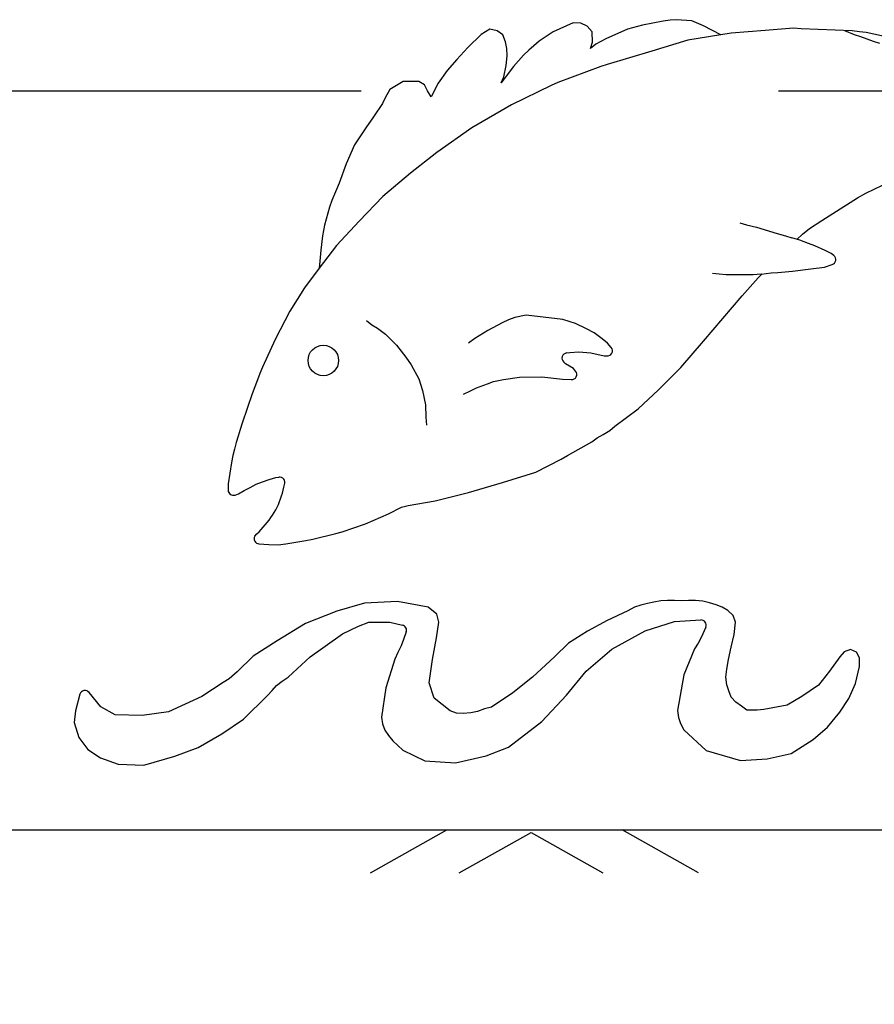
# Model space of a CAD drawing. Header units: feet. Extents: x 6 to 219, y -22 to 30.
# Tile 26 of 46: x 178.396 to 178.601, y 22.251 to 22.487. Entities that reach past the tile are written whole.
import ezdxf

# ---------------------------------------------------------------- set-up
doc = ezdxf.new("R2010")
doc.units = ezdxf.units.FT
doc.header["$MEASUREMENT"] = 0
doc.linetypes.add('F', pattern=[0.15000000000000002, 0.1, -0.05])
doc.layers.add('HATCH', color=247, linetype='Continuous')

msp = doc.modelspace()

# ---------------------------------------------------------------- linework, layer by layer
at = {"layer": 'HATCH'}
for p, q in [((178.5534828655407, 22.48715504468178), (178.5519244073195, 22.48700204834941)), ((178.557112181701, 22.48691202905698), (178.5534828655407, 22.48715504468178)), ((178.508762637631, 22.48491590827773), (178.506694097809, 22.48363661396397)), ((178.5105463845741, 22.48452106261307), (178.508762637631, 22.48491590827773)), ((178.5286925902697, 22.48643892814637), (178.5239044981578, 22.48425883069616)), ((178.5305768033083, 22.48630815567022), (178.5286925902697, 22.48643892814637)), ((178.5320461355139, 22.48561004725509), (178.5305768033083, 22.48630815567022)), ((178.5332397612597, 22.48423978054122), (178.5320461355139, 22.48561004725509)), ((178.5417657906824, 22.48489737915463), (178.5365792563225, 22.48257307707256)), ((178.5452940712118, 22.48583356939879), (178.5417657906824, 22.48489737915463)), ((178.5502856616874, 22.48682211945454), (178.5452940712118, 22.48583356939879)), ((178.5519244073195, 22.48700204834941), (178.5502856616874, 22.48682211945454)), ((178.5599116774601, 22.48572093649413), (178.557112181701, 22.48691202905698)), ((178.5641207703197, 22.48352367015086), (178.5599116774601, 22.48572093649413)), ((178.5815169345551, 22.48513259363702), (178.5746961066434, 22.48456638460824)), ((178.5833328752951, 22.48498591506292), (178.5815169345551, 22.48513259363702)), ((178.5955723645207, 22.48446713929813), (178.5833328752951, 22.48498591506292)), ((178.506694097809, 22.48363661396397), (178.5034509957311, 22.48047479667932)), ((178.5118388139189, 22.48351740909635), (178.5105463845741, 22.48452106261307)), ((178.5124789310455, 22.48183197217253), (178.5118388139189, 22.48351740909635)), ((178.5239044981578, 22.48425883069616), (178.5205980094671, 22.48197060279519)), ((178.5333761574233, 22.48177197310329), (178.5332397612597, 22.48423978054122)), ((178.5365792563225, 22.48257307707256), (178.5341909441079, 22.48131459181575)), ((178.5666083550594, 22.48393564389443), (178.5561895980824, 22.48221017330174)), ((178.5746961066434, 22.48456638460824), (178.5666083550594, 22.48393564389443)), ((178.5937489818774, 22.48454442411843), (178.5960193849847, 22.48357770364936)), ((178.5973369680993, 22.48421616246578), (178.5955723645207, 22.48446713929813)), ((178.5960193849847, 22.48357770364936), (178.597577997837, 22.48309218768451)), ((178.5989474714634, 22.48408259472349), (178.5973369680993, 22.48421616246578)), ((178.597577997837, 22.48309218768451), (178.5990665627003, 22.48254348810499)), ((178.6076247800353, 22.48222426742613), (178.5989474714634, 22.48408259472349)), ((178.5990665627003, 22.48254348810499), (178.6005794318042, 22.48202955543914)), ((178.5034509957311, 22.48047479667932), (178.5008481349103, 22.47764731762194)), ((178.5127924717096, 22.48027024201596), (178.5124789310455, 22.48183197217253)), ((178.5129229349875, 22.47852370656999), (178.5127924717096, 22.48027024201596)), ((178.5192829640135, 22.48092386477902), (178.5180737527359, 22.47981717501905)), ((178.5205980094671, 22.48197060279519), (178.5192829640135, 22.48092386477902)), ((178.5329006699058, 22.48025700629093), (178.5333761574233, 22.48177197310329)), ((178.5341909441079, 22.48131459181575), (178.5329006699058, 22.48025700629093)), ((178.5561895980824, 22.48221017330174), (178.5475285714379, 22.47959904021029)), ((178.6005794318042, 22.48202955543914), (178.6021062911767, 22.48149398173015)), ((178.5008481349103, 22.47764731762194), (178.4985267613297, 22.47498649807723)), ((178.5126710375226, 22.47620546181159), (178.5129229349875, 22.47852370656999)), ((178.5168507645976, 22.47863059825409), (178.5144300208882, 22.47590012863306)), ((178.5180737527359, 22.47981717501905), (178.5168507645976, 22.47863059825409)), ((178.5475285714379, 22.47959904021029), (178.5368513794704, 22.47641612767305)), ((178.5120911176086, 22.47346727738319), (178.5126710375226, 22.47620546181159)), ((178.5144300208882, 22.47590012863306), (178.5126843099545, 22.47365867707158)), ((178.5353596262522, 22.47592965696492), (178.5250297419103, 22.47208341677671)), ((178.5368513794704, 22.47641612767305), (178.5353596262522, 22.47592965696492)), ((178.4985267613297, 22.47498649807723), (178.4963431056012, 22.47192100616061)), ((178.5126843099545, 22.47365867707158), (178.5114409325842, 22.47201402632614)), ((178.5114409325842, 22.47201402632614), (178.5120911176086, 22.47346727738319)), ((178.4879811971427, 22.47235758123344), (178.4848315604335, 22.47046654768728)), ((178.4917598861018, 22.47233907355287), (178.4879811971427, 22.47235758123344)), ((178.4930883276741, 22.47151191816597), (178.4917598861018, 22.47233907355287)), ((178.493855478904, 22.47010543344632), (178.4930883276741, 22.47151191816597)), ((178.4963431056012, 22.47192100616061), (178.494668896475, 22.46869569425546)), ((178.5234586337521, 22.47137850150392), (178.5139155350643, 22.46673861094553)), ((178.5250297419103, 22.47208341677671), (178.5234586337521, 22.47137850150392)), ((178.4837159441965, 22.46846622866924), (178.4830293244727, 22.46703955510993)), ((178.4848315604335, 22.47046654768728), (178.4837159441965, 22.46846622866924)), ((178.494668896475, 22.46869569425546), (178.493855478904, 22.47010543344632)), ((178.4830293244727, 22.46703955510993), (178.4808808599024, 22.4638685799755)), ((178.5139155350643, 22.46673861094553), (178.5044686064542, 22.46125506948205)), ((178.4808808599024, 22.4638685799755), (178.4790564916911, 22.46123997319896)), ((178.4790564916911, 22.46123997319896), (178.4763138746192, 22.45716650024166)), ((178.5044686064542, 22.46125506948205), (178.4960830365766, 22.45529818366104)), ((178.4763138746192, 22.45716650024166), (178.4743220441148, 22.4526243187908)), ((178.4960830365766, 22.45529818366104), (178.4897322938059, 22.450359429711)), ((178.4743220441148, 22.4526243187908), (178.4726442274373, 22.44802225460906)), ((178.4897322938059, 22.450359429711), (178.483129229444, 22.44475265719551)), ((178.4726442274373, 22.44802225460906), (178.4709167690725, 22.44379351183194)), ((178.5988541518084, 22.44556934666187), (178.6028216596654, 22.44746564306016)), ((178.483129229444, 22.44475265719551), (178.4774224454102, 22.43885911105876)), ((178.5968713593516, 22.44448680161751), (178.5988541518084, 22.44556934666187)), ((178.470351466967, 22.44221949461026), (178.4691494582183, 22.43793405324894)), ((178.4709167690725, 22.44379351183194), (178.470351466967, 22.44221949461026)), ((178.5909529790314, 22.4406973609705), (178.5968713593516, 22.44448680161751)), ((178.5882578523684, 22.4390354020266), (178.5909529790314, 22.4406973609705)), ((178.4691494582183, 22.43793405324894), (178.4687096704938, 22.43537938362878)), ((178.4774224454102, 22.43885911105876), (178.4720316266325, 22.43301647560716)), ((178.5686823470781, 22.43846384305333), (178.5702593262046, 22.43801076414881)), ((178.5702593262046, 22.43801076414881), (178.572612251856, 22.43746286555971)), ((178.5853629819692, 22.43711081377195), (178.5882578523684, 22.4390354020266)), ((178.4687096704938, 22.43537938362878), (178.468245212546, 22.43196091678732)), ((178.572612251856, 22.43746286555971), (178.5775690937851, 22.4359393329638)), ((178.5775690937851, 22.4359393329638), (178.5795563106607, 22.43534188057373)), ((178.5795563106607, 22.43534188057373), (178.5810723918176, 22.43489580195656)), ((178.582300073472, 22.43452355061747), (178.5836893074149, 22.4357237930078)), ((178.5836893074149, 22.4357237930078), (178.5853629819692, 22.43711081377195)), ((178.4720316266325, 22.43301647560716), (178.4678893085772, 22.42759309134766)), ((178.5829961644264, 22.43431248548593), (178.5810723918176, 22.43489580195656)), ((178.5851247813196, 22.43353316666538), (178.5829961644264, 22.43431248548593)), ((178.5866163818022, 22.43298880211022), (178.5851247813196, 22.43353316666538)), ((178.589079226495, 22.43182058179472), (178.5866163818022, 22.43298880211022)), ((178.468245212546, 22.43196091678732), (178.4680129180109, 22.42925260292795)), ((178.5905163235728, 22.4311396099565), (178.589079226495, 22.43182058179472)), ((178.5911463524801, 22.43065894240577), (178.5905163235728, 22.4311396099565)), ((178.4680129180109, 22.42925260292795), (178.4678893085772, 22.42759309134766)), ((178.5889536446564, 22.4278794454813), (178.5907775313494, 22.42847733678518)), ((178.4678893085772, 22.42759309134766), (178.4643665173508, 22.42292181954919)), ((178.563695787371, 22.42616266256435), (178.5621332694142, 22.42632630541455)), ((178.5654077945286, 22.42605088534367), (178.563695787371, 22.42616266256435)), ((178.567006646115, 22.42601173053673), (178.5654077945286, 22.42605088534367)), ((178.5686221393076, 22.42599330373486), (178.567006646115, 22.42601173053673)), ((178.5702148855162, 22.42598861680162), (178.5686221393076, 22.42599330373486)), ((178.5718236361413, 22.42598678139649), (178.5702148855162, 22.42598861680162)), ((178.5737606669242, 22.42621697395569), (178.5718236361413, 22.42598678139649)), ((178.573057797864, 22.42531526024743), (178.5739882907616, 22.42624233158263)), ((178.5737606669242, 22.42621697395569), (178.5761919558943, 22.42648782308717)), ((178.5761919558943, 22.42648782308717), (178.5777629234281, 22.42656306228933)), ((178.5777629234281, 22.42656306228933), (178.5812972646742, 22.42690621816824)), ((178.5812972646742, 22.42690621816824), (178.5856547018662, 22.42744725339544)), ((178.5856547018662, 22.42744725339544), (178.5889536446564, 22.4278794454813)), ((178.5691994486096, 22.42101756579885), (178.573057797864, 22.42531526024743)), ((178.4643665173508, 22.42292181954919), (178.4608395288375, 22.41731422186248)), ((178.5645438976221, 22.41556556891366), (178.5691760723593, 22.42101756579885)), ((178.4608395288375, 22.41731422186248), (178.4573350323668, 22.41049063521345)), ((178.5174677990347, 22.41635566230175), (178.5147119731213, 22.41576708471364)), ((178.5262345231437, 22.41533957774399), (178.5174677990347, 22.41635566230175)), ((178.4792010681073, 22.41509371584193), (178.4804835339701, 22.41403875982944)), ((178.4804835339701, 22.41403875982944), (178.4818184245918, 22.41320385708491)), ((178.5116888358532, 22.41450909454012), (178.5083021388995, 22.41270936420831)), ((178.5132354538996, 22.41523760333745), (178.5116888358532, 22.41450909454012)), ((178.5147119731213, 22.41576708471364), (178.5132354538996, 22.41523760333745)), ((178.5292734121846, 22.41435212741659), (178.5262345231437, 22.41533957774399)), ((178.531776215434, 22.41319477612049), (178.5292734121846, 22.41435212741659)), ((178.5599585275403, 22.41009922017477), (178.5645438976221, 22.41556556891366)), ((178.4818184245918, 22.41320385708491), (178.4837904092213, 22.41180392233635)), ((178.4837904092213, 22.41180392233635), (178.4864185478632, 22.40920128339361)), ((178.5083021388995, 22.41270936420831), (178.5051874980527, 22.4107928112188)), ((178.5337898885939, 22.41213991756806), (178.531776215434, 22.41319477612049)), ((178.5356874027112, 22.41068744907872), (178.5337898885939, 22.41213991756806)), ((178.4573350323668, 22.41049063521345), (178.454262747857, 22.40388581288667)), ((178.4864185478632, 22.40920128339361), (178.4886045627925, 22.40626387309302)), ((178.5051874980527, 22.4107928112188), (178.5036200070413, 22.409673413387)), ((178.5369689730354, 22.40968060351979), (178.5356874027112, 22.41068744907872)), ((178.537838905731, 22.40863502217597), (178.5369689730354, 22.40968060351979)), ((178.5545392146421, 22.40378690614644), (178.5599585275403, 22.41009922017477)), ((178.5271112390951, 22.40729220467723), (178.5279264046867, 22.40740303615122)), ((178.5279264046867, 22.40740303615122), (178.5300407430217, 22.40757835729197)), ((178.5300407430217, 22.40757835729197), (178.5329708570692, 22.40734093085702)), ((178.5329708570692, 22.40734093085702), (178.5361436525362, 22.40664381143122)), ((178.4886045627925, 22.40626387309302), (178.4898821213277, 22.40446289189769)), ((178.4898821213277, 22.40446289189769), (178.4917584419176, 22.40110246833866)), ((178.526908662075, 22.40471424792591), (178.5264530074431, 22.40511595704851)), ((178.5288146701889, 22.40353620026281), (178.526908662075, 22.40471424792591)), ((178.5361436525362, 22.40664381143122), (178.5367714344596, 22.40659009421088)), ((178.4536469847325, 22.40240314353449), (178.4530875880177, 22.40087460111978)), ((178.454262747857, 22.40388581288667), (178.4536469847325, 22.40240314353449)), ((178.5293060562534, 22.40296145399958), (178.5288146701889, 22.40353620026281)), ((178.5491651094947, 22.39848039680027), (178.5545392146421, 22.40378690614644)), ((178.4530875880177, 22.40087460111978), (178.4524918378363, 22.3991428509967)), ((178.4917584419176, 22.40110246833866), (178.4926568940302, 22.398310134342)), ((178.5055593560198, 22.3989573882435), (178.5082033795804, 22.39986894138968)), ((178.5082033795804, 22.39986894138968), (178.5096525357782, 22.40048113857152)), ((178.5096525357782, 22.40048113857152), (178.51201809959, 22.40092950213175)), ((178.51201809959, 22.40092950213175), (178.5158547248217, 22.40151534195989)), ((178.5158547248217, 22.40151534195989), (178.5211979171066, 22.40160139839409)), ((178.5211979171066, 22.40160139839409), (178.5261862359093, 22.40103932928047)), ((178.5261862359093, 22.40103932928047), (178.5282738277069, 22.40090186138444)), ((178.4518402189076, 22.39746848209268), (178.4494499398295, 22.3904894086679)), ((178.4524918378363, 22.3991428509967), (178.4518402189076, 22.39746848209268)), ((178.4926568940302, 22.398310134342), (178.4933391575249, 22.39485365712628)), ((178.5024453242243, 22.39742435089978), (178.5041190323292, 22.39824520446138)), ((178.5041190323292, 22.39824520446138), (178.5055593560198, 22.3989573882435)), ((178.5443007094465, 22.39389385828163), (178.5491651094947, 22.39848039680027)), ((178.4933391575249, 22.39485365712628), (178.4934214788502, 22.3919459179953)), ((178.5386664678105, 22.3897904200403), (178.5443007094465, 22.39389385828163)), ((178.4494499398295, 22.3904894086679), (178.4489505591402, 22.38898039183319)), ((178.4934214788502, 22.3919459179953), (178.4936257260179, 22.38999792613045)), ((178.4489505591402, 22.38898039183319), (178.4484392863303, 22.38738801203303)), ((178.535888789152, 22.38772030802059), (178.5375051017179, 22.3887074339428)), ((178.5375051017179, 22.3887074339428), (178.5386664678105, 22.3897904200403)), ((178.4479658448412, 22.38585438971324), (178.4475504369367, 22.38427265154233)), ((178.4484392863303, 22.38738801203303), (178.4479658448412, 22.38585438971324)), ((178.5273720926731, 22.38268975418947), (178.5331636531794, 22.38599844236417)), ((178.5331636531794, 22.38599844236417), (178.5345026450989, 22.38697453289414)), ((178.5345026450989, 22.38697453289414), (178.535888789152, 22.38772030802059)), ((178.4475504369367, 22.38427265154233), (178.4472279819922, 22.38272516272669)), ((178.4468706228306, 22.38107373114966), (178.4460549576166, 22.37590463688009)), ((178.4472279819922, 22.38272516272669), (178.4468706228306, 22.38107373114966)), ((178.51976215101, 22.37876053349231), (178.5258180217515, 22.38184566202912)), ((178.5258180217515, 22.38184566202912), (178.5273720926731, 22.38268975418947)), ((178.5117611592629, 22.37623588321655), (178.51976215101, 22.37876053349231)), ((178.4527953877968, 22.3758713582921), (178.4543090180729, 22.37644929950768)), ((178.4543090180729, 22.37644929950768), (178.4558963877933, 22.37699079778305)), ((178.4558963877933, 22.37699079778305), (178.4574995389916, 22.37743608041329)), ((178.4574995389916, 22.37743608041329), (178.4582103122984, 22.37756026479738)), ((178.5036570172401, 22.37387068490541), (178.5117611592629, 22.37623588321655)), ((178.4460549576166, 22.37590463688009), (178.4460626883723, 22.37442271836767)), ((178.4485360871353, 22.37352983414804), (178.4498868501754, 22.37433915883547)), ((178.4498868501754, 22.37433915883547), (178.4513099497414, 22.37504832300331)), ((178.4513099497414, 22.37504832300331), (178.4527953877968, 22.3758713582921)), ((178.495691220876, 22.37186387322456), (178.5036570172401, 22.37387068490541)), ((178.4477213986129, 22.3732479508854), (178.4485360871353, 22.37352983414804)), ((178.4892225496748, 22.37074310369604), (178.495691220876, 22.37186387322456)), ((178.4844434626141, 22.36874871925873), (178.4875677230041, 22.37036737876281)), ((178.4875677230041, 22.37036737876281), (178.4892225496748, 22.37074310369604)), ((178.4789966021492, 22.36633895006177), (178.4844434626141, 22.36874871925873)), ((178.4718787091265, 22.36405329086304), (178.4733960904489, 22.36444529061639)), ((178.4733960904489, 22.36444529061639), (178.4789966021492, 22.36633895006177)), ((178.459869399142, 22.36157502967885), (178.464644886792, 22.36239325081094)), ((178.464644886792, 22.36239325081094), (178.4663804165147, 22.36271472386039)), ((178.4663804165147, 22.36271472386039), (178.4718787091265, 22.36405329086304)), ((178.4534468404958, 22.36155874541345), (178.4558116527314, 22.36137018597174)), ((178.4558116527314, 22.36137018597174), (178.4580360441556, 22.36135427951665)), ((178.4580360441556, 22.36135427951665), (178.459869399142, 22.36157502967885)), ((178.5497077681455, 22.34788787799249), (178.5480717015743, 22.34760687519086)), ((178.5513535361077, 22.34796367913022), (178.5497077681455, 22.34788787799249)), ((178.5530146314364, 22.34796729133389), (178.5513535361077, 22.34796367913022)), ((178.5547433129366, 22.34793337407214), (178.5530146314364, 22.34796729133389)), ((178.5563701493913, 22.34795123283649), (178.5547433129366, 22.34793337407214)), ((178.5580089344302, 22.34796612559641), (178.5563701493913, 22.34795123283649)), ((178.5597573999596, 22.34780623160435), (178.5580089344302, 22.34796612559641)), ((178.4786978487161, 22.34734807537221), (178.472136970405, 22.34543659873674)), ((178.4866614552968, 22.34771944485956), (178.4786978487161, 22.34734807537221)), ((178.4940177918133, 22.34635953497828), (178.4866614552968, 22.34771944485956)), ((178.4960890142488, 22.34470044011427), (178.4940177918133, 22.34635953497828)), ((178.5418436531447, 22.34554363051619), (178.5368870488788, 22.34318263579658)), ((178.5434459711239, 22.34635182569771), (178.5418436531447, 22.34554363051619)), ((178.5449618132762, 22.34687430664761), (178.5434459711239, 22.34635182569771)), ((178.5465234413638, 22.34726018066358), (178.5449618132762, 22.34687430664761)), ((178.5480717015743, 22.34760687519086), (178.5465234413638, 22.34726018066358)), ((178.5614062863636, 22.34745603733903), (178.5597573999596, 22.34780623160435)), ((178.562963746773, 22.34696270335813), (178.5614062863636, 22.34745603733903)), ((178.5644345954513, 22.34637785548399), (178.562963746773, 22.34696270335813)), ((178.5658044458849, 22.34556056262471), (178.5644345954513, 22.34637785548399)), ((178.5670309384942, 22.34441320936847), (178.5658044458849, 22.34556056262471)), ((178.472136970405, 22.34543659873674), (178.464612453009, 22.34247970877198)), ((178.4965333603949, 22.34276577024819), (178.4960890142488, 22.34470044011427)), ((178.5368870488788, 22.34318263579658), (178.5321197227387, 22.34062033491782)), ((178.5529892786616, 22.34298778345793), (178.5592755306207, 22.34333137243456)), ((178.5675952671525, 22.34280450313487), (178.5670309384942, 22.34441320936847)), ((178.464612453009, 22.34247970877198), (178.4578180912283, 22.33831797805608)), ((178.4734564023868, 22.33996031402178), (178.4772696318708, 22.341810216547)), ((178.4772696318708, 22.341810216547), (178.4797799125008, 22.34281737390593)), ((178.4797799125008, 22.34281737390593), (178.4847749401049, 22.34282652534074)), ((178.4847749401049, 22.34282652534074), (178.4878566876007, 22.34208195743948)), ((178.4960174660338, 22.33907160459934), (178.4965333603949, 22.34276577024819)), ((178.546002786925, 22.3407342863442), (178.5529892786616, 22.34298778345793)), ((178.5604876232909, 22.34157919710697), (178.5594119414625, 22.33913802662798)), ((178.5673224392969, 22.3398592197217), (178.5675952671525, 22.34280450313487)), ((178.4657565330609, 22.33445369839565), (178.4734564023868, 22.33996031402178)), ((178.4881027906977, 22.33863913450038), (178.4875517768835, 22.33713492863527)), ((178.4887419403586, 22.34045110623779), (178.4881027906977, 22.33863913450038)), ((178.4949910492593, 22.33385247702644), (178.4960174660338, 22.33907160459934)), ((178.5321197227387, 22.34062033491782), (178.5276254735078, 22.33772049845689)), ((178.5379705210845, 22.33632274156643), (178.546002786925, 22.3407342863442)), ((178.5594119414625, 22.33913802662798), (178.5586327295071, 22.33778253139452)), ((178.5665605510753, 22.33680823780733), (178.5673224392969, 22.3398592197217)), ((178.4578180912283, 22.33831797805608), (178.4520614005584, 22.33463334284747)), ((178.4875517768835, 22.33713492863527), (178.4866895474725, 22.33551717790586)), ((178.5276254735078, 22.33772049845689), (178.5242792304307, 22.33449597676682)), ((178.5318242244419, 22.33102540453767), (178.5379705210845, 22.33632274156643)), ((178.5577786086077, 22.33637695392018), (178.5552359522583, 22.33017193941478)), ((178.5586327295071, 22.33778253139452), (178.5577786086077, 22.33637695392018)), ((178.5659076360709, 22.33387305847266), (178.5665605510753, 22.33680823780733)), ((178.5951499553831, 22.33622985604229), (178.5936129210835, 22.33566933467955)), ((178.5966048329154, 22.33559901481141), (178.5951499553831, 22.33622985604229)), ((178.4520614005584, 22.33463334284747), (178.4481911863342, 22.33089832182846)), ((178.4616023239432, 22.33061631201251), (178.4657565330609, 22.33445369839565)), ((178.4860045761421, 22.33390927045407), (178.4838302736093, 22.32707257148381)), ((178.4866895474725, 22.33551717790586), (178.4860045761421, 22.33390927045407)), ((178.4942384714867, 22.32824136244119), (178.4949910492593, 22.33385247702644)), ((178.5242792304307, 22.33449597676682), (178.5189471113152, 22.32962599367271)), ((178.56552953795, 22.33153625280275), (178.5659076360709, 22.33387305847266)), ((178.5925888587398, 22.33446341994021), (178.5901585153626, 22.33106351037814)), ((178.5936129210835, 22.33566933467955), (178.5925888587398, 22.33446341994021)), ((178.5973411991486, 22.33420865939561), (178.5966048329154, 22.33559901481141)), ((178.5972841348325, 22.3321305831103), (178.5973411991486, 22.33420865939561)), ((178.5652674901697, 22.32964781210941), (178.56552953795, 22.33153625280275)), ((178.5963220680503, 22.3280958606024), (178.5972841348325, 22.3321305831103)), ((178.4463014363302, 22.32919752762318), (178.4448682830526, 22.32836597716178)), ((178.4481911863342, 22.33089832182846), (178.4463014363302, 22.32919752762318)), ((178.4590006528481, 22.32867765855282), (178.4604083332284, 22.3295884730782)), ((178.4604083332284, 22.3295884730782), (178.4616023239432, 22.33061631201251)), ((178.5189471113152, 22.32962599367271), (178.5142927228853, 22.32584597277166)), ((178.5271490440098, 22.32527782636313), (178.5318242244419, 22.33102540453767)), ((178.5552359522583, 22.33017193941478), (178.5537349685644, 22.32159856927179)), ((178.5655197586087, 22.32778704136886), (178.5652674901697, 22.32964781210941)), ((178.5901585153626, 22.33106351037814), (178.5874608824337, 22.32769621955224)), ((178.4448682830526, 22.32836597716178), (178.4397537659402, 22.32494748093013)), ((178.4566097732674, 22.32642345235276), (178.4576362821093, 22.32765138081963)), ((178.4576362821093, 22.32765138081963), (178.4590006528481, 22.32867765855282)), ((178.4838302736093, 22.32707257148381), (178.4828179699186, 22.31998983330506)), ((178.4954592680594, 22.32455405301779), (178.4942384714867, 22.32824136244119)), ((178.565993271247, 22.3262967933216), (178.5655197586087, 22.32778704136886)), ((178.5874608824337, 22.32769621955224), (178.5835175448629, 22.32498284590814)), ((178.5947531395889, 22.32446267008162), (178.5963220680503, 22.3280958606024)), ((178.4105700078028, 22.32550328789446), (178.4094602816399, 22.32152342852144)), ((178.4155796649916, 22.32251631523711), (178.4127385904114, 22.32596266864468)), ((178.4397537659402, 22.32494748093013), (178.4317480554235, 22.32129598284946)), ((178.4497174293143, 22.31956195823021), (178.4554928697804, 22.32523282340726)), ((178.4554928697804, 22.32523282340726), (178.4566097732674, 22.32642345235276)), ((178.4992401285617, 22.32150695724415), (178.4954592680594, 22.32455405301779)), ((178.5142927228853, 22.32584597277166), (178.5091408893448, 22.32245893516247)), ((178.5211950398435, 22.31898121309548), (178.5271490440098, 22.32527782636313)), ((178.5665901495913, 22.32484110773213), (178.565993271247, 22.3262967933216)), ((178.5676653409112, 22.32363773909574), (178.5665901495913, 22.32484110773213)), ((178.5835175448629, 22.32498284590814), (178.5799766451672, 22.32292855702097)), ((178.5926055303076, 22.3212080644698), (178.5947531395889, 22.32446267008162)), ((178.4190189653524, 22.32061596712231), (178.4155796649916, 22.32251631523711)), ((178.5074469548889, 22.32198869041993), (178.5057660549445, 22.32140902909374)), ((178.5091408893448, 22.32245893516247), (178.5074469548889, 22.32198869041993)), ((178.5690277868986, 22.32264014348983), (178.5676653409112, 22.32363773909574)), ((178.570339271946, 22.32172237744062), (178.5690277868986, 22.32264014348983)), ((178.5799766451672, 22.32292855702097), (178.5743765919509, 22.32183474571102)), ((178.4094602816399, 22.32152342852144), (178.4091500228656, 22.31878225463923)), ((178.4254718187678, 22.3204289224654), (178.4190189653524, 22.32061596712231)), ((178.4317480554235, 22.32129598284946), (178.4254718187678, 22.3204289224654)), ((178.444565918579, 22.31602264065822), (178.4497174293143, 22.31956195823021)), ((178.4828179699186, 22.31998983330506), (178.4830626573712, 22.31840826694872)), ((178.5007340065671, 22.32102139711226), (178.4992401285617, 22.32150695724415)), ((178.5023471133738, 22.32089464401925), (178.5007340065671, 22.32102139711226)), ((178.5042009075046, 22.32108600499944), (178.5023471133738, 22.32089464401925)), ((178.5057660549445, 22.32140902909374), (178.5042009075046, 22.32108600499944)), ((178.5537349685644, 22.32159856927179), (178.5539444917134, 22.31997903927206)), ((178.5539444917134, 22.31997903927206), (178.5544256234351, 22.31846729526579)), ((178.5728209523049, 22.32168731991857), (178.570339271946, 22.32172237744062)), ((178.5743765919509, 22.32183474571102), (178.5728209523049, 22.32168731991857)), ((178.5896750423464, 22.3176001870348), (178.5926055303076, 22.3212080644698)), ((178.4091500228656, 22.31878225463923), (178.4102744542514, 22.31517305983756)), ((178.4830626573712, 22.31840826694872), (178.4835912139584, 22.31690111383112)), ((178.5132337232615, 22.31281513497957), (178.5211950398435, 22.31898121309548)), ((178.5544256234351, 22.31846729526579), (178.5552320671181, 22.31699668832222)), ((178.5862325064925, 22.31466835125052), (178.5896750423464, 22.3176001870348)), ((178.4102744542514, 22.31517305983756), (178.4124926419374, 22.3123048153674)), ((178.4388736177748, 22.31273407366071), (178.444565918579, 22.31602264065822)), ((178.4835912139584, 22.31690111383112), (178.4845004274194, 22.31560993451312)), ((178.4845004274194, 22.31560993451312), (178.4855163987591, 22.31438972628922)), ((178.5552320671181, 22.31699668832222), (178.5606016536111, 22.31204245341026)), ((178.4332753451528, 22.31064150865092), (178.4388736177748, 22.31273407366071)), ((178.4855163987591, 22.31438972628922), (178.4866786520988, 22.31325382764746)), ((178.4866786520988, 22.31325382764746), (178.4879533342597, 22.31215690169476)), ((178.5078932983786, 22.31072889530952), (178.5132337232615, 22.31281513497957)), ((178.5809647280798, 22.31130520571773), (178.5862325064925, 22.31466835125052)), ((178.4124926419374, 22.3123048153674), (178.4154835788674, 22.3102983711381)), ((178.4154835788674, 22.3102983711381), (178.4196940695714, 22.30878855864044)), ((178.4258996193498, 22.30852849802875), (178.4332753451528, 22.31064150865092)), ((178.4879533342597, 22.31215690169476), (178.4931642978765, 22.30953585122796)), ((178.5005173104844, 22.30910460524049), (178.5078932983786, 22.31072889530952)), ((178.5606016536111, 22.31204245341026), (178.5688183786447, 22.30960749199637)), ((178.575198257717, 22.31002575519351), (178.5809647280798, 22.31130520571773)), ((178.4196940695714, 22.30878855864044), (178.4258996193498, 22.30852849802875)), ((178.4931642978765, 22.30953585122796), (178.5005173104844, 22.30910460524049)), ((178.5688183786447, 22.30960749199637), (178.575198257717, 22.31002575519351)), ((178.3831104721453, 22.29302956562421), (179.7581104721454, 22.29302956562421)), ((178.4801557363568, 22.28273199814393), (178.4984625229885, 22.29302956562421)), ((178.5014029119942, 22.28273199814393), (178.5186312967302, 22.29242296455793)), ((178.5186312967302, 22.29242296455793), (178.5358596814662, 22.28273199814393)), ((178.5587838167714, 22.28273199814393), (178.5404770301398, 22.29302956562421))]:
    msp.add_line(p, q, dxfattribs=at)
at = {"layer": 'HATCH', "linetype": 'F'}
msp.add_lwpolyline([(179.0445688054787, 22.44930949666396), (179.0445688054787, 22.0951428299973, -0.414213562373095), (179.0237354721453, 22.07430949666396), (178.377902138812, 22.07430949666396, -0.414213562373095), (178.3570688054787, 22.09514282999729), (178.3570688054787, 22.44930949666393, -0.414213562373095), (178.377902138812, 22.47014282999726), (179.0237354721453, 22.47014282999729, -0.414213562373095)], format="xyb", close=True, dxfattribs=at)
at = {"layer": 'HATCH'}
msp.add_circle((178.4688628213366, 22.40549665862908), 0.003652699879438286, dxfattribs=at)
for centre, start, end in [((178.5903881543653, 22.42966514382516), 288.1497464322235, 52.6589266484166), ((178.5272796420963, 22.40605360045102), 97.74256799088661, 228.6003164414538), ((178.5368780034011, 22.4078355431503), 265.109302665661, 39.76074832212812), ((178.5283559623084, 22.40214916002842), 266.2325128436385, 40.52917607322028), ((178.4584254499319, 22.37632891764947), 335.2842686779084, 99.91052784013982), ((178.4473126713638, 22.37442923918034), 180.2988933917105, 289.0856850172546), ((178.4535461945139, 22.36280479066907), 151.6967796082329, 265.4411384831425), ((178.5593437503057, 22.34208323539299), 336.2197033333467, 93.12851439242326), ((178.4875631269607, 22.34086691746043), 340.57036322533, 76.41730675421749), ((178.4117740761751, 22.32516755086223), 39.5011884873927, 164.4196414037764)]:
    msp.add_arc(centre, 0.00125, start, end, dxfattribs=at)
msp.add_spline([(178.4524456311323, 22.36339746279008), (178.4563062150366, 22.36783656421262), (178.4588769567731, 22.37303863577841), (178.4595609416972, 22.37580627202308)], degree=3, dxfattribs=at)

doc.saveas('drawing.dxf')
